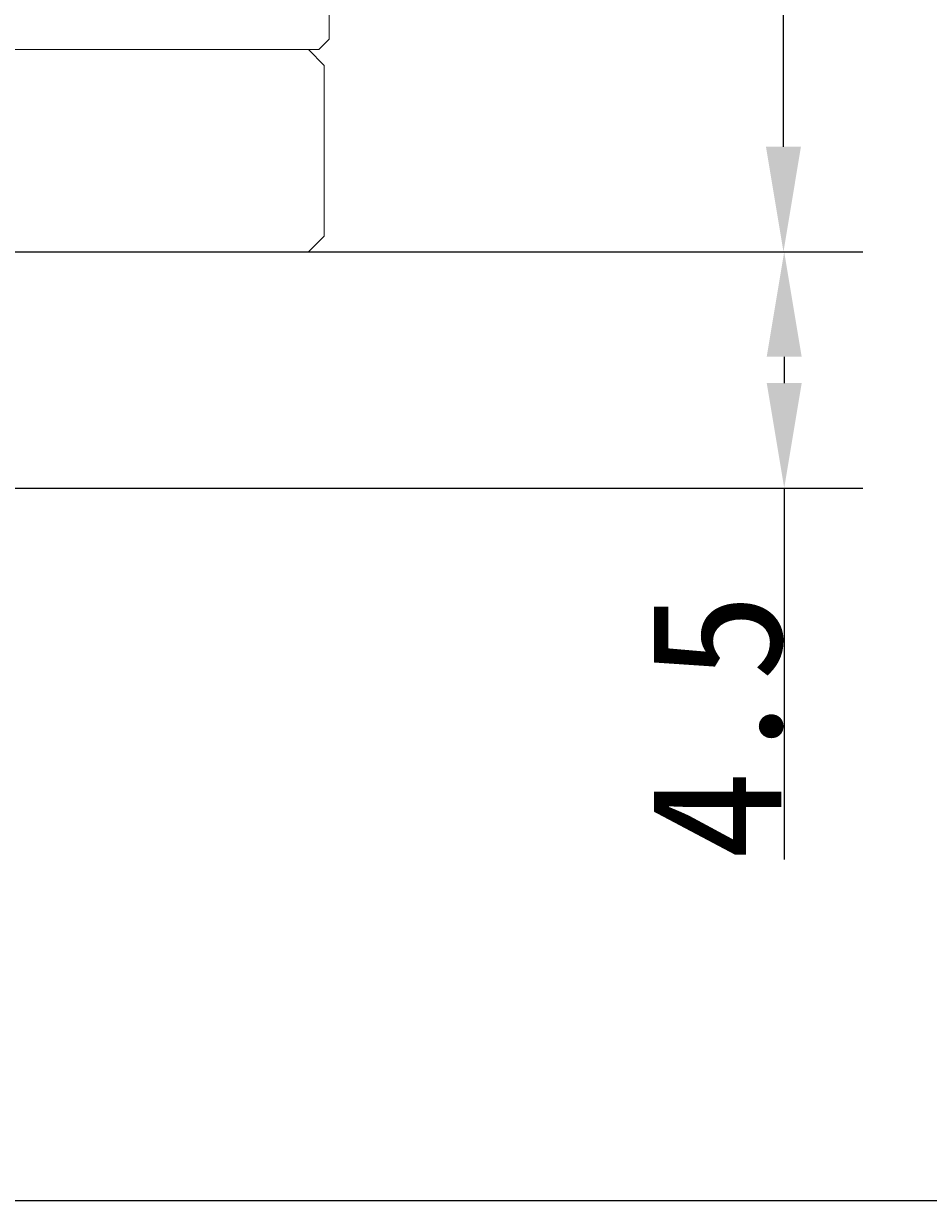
# Model space of a CAD drawing. Header units: millimetres. Extents: x 2789 to 5289, y -3142 to -1142.
# Tile 7 of 21: x 3807 to 4152, y -3142 to -2693. Entities that reach past the tile are written whole.
import ezdxf

# ---------------------------------------------------------------- set-up
doc = ezdxf.new("R2010")
doc.units = ezdxf.units.MM
doc.layers.add('標注線', color=7, linetype='Continuous')
doc.styles.get("Standard").update_dxf_attribs({"font": 'simsun.ttc'})
doc.dimstyles.new('ISO-25', dxfattribs={"dimtxt": 2.5, "dimasz": 40, "dimexe": 30, "dimexo": 0.625, "dimtad": 1, "dimdec": 4, "dimdsep": 46, "dimlunit": 6, "dimtxsty": 'Standard', "dimcen": 2.5, "dimadec": 0, "dimazin": 0, "dimtfac": 1, "dimtdec": 4, "dimtmove": 0, "dimatfit": 3, "dimfxl": 1, "dimtolj": 1, "dimtzin": 0, "dimarcsym": 0})

# ---------------------------------------------------------------- blocks, each defined once
blk = doc.blocks.new('*D49')
at = {"layer": 'Defpoints', "color": 0}
for p in [(3785.6, -1809.18), (4096.74, -1809.18), (3785.6, -2780.36)]:
    blk.add_point(p, dxfattribs=at)
at = {"layer": '標注線', "color": 0, "lineweight": -2}
for p, q in [((3786.23, -1809.18), (4126.74, -1809.18)), ((4096.74, -2740.36), (4096.74, -1849.18)), ((3786.23, -2780.36), (4126.74, -2780.36))]:
    blk.add_line(p, q, dxfattribs=at)
at = {"layer": '標注線', "color": 0}
for points in [[(4103.4, -1849.18), (4090.07, -1849.18), (4096.74, -1809.18)], [(4090.07, -2740.36), (4103.4, -2740.36), (4096.74, -2780.36)]]:
    blk.add_solid(points, dxfattribs=at)
at = {"layer": '標注線', "color": 0, "insert": (4071.11, -2294.77), "char_height": 2.5, "attachment_point": 5, "rotation": 90}
blk.add_mtext('{{\\H20x;48.56}}', dxfattribs=at)
blk = doc.blocks.new('*D51')
at = {"layer": 'Defpoints', "color": 0}
for p in [(3785.6, -2780.36), (3761.6, -2870.36), (4097.02, -2870.36)]:
    blk.add_point(p, dxfattribs=at)
at = {"layer": '標注線', "color": 0, "lineweight": -2}
for p, q in [((3786.23, -2780.36), (4127.02, -2780.36)), ((4097.02, -2820.36), (4097.02, -2830.36)), ((3762.23, -2870.36), (4127.02, -2870.36)), ((4097.02, -2870.36), (4097.02, -3011.88))]:
    blk.add_line(p, q, dxfattribs=at)
at = {"layer": '標注線', "color": 0}
for points in [[(4103.69, -2820.36), (4090.35, -2820.36), (4097.02, -2780.36)], [(4090.35, -2830.36), (4103.69, -2830.36), (4097.02, -2870.36)]]:
    blk.add_solid(points, dxfattribs=at)
at = {"layer": '標注線', "color": 0, "insert": (4071.39, -2961.12), "char_height": 2.5, "attachment_point": 5, "rotation": 90}
blk.add_mtext('{{\\H20x;4.5}}', dxfattribs=at)

msp = doc.modelspace()

# ---------------------------------------------------------------- linework, layer by layer
at = {"lineweight": 18}
for p, q in [((3923.60468, -2699.35503), (3923.60468, -2689.35503)), ((3209.45571, -2703.35503), (3919.60468, -2703.35503)), ((3921.60468, -2709.35503), (3915.60468, -2703.35503)), ((3919.60468, -2703.35503), (3923.60468, -2699.35503)), ((3921.60468, -2774.35503), (3921.60468, -2709.35503)), ((3915.60468, -2780.35503), (3921.60468, -2774.35503)), ((3545.60468, -2780.35503), (3915.60468, -2780.35503))]:
    msp.add_line(p, q, dxfattribs=at)
at = {"layer": '標注線'}
msp.add_line((2789.36266, -3141.7867), (5289.36266, -3141.7867), dxfattribs=at)

# ---------------------------------------------------------------- dimensions: what is measured, and where the dimension line sits
dim = msp.add_linear_dim(base=(4096.73787, -1809.18375), p1=(3785.60468, -2780.35503), p2=(3785.60468, -1809.18375), angle=90, text='{{\\H20x;48.56}}', dimstyle='ISO-25', override={"dimdec": 1, "dimdsep": 44, "dimlunit": 2, "dimtdec": 1, "dimtolj": 0, "dimtzin": 8}, dxfattribs=at)
dim.commit()
dim.dimension.update_dxf_attribs({"geometry": '*D49', "text_midpoint": (4071.11287, -2294.76939)})
dim = msp.add_linear_dim(base=(4097.01947, -2870.35503), p1=(3785.60468, -2780.35503), p2=(3761.60468, -2870.35503), angle=90, text='{{\\H20x;4.5}}', dimstyle='ISO-25', override={"dimdec": 1, "dimdsep": 44, "dimlunit": 2, "dimtdec": 1, "dimtolj": 0, "dimtzin": 8}, dxfattribs=at)
dim.commit()
dim.dimension.update_dxf_attribs({"geometry": '*D51', "text_midpoint": (4097.01947, -2961.11969), "dimtype": 160})

doc.saveas('drawing.dxf')
